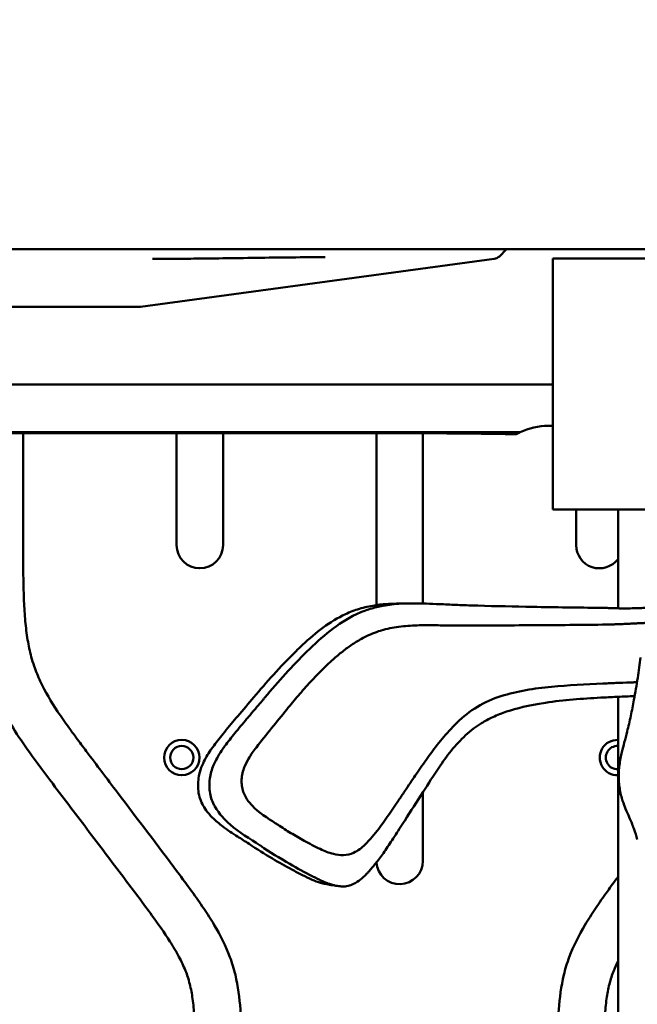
# Model space of a CAD drawing. Header units: millimetres. Extents: x 0 to 2100, y 0 to 1485.
# Tile 52 of 256: x 1217 to 1284, y 1179 to 1285. Entities that reach past the tile are written whole.
import ezdxf

# ---------------------------------------------------------------- set-up
doc = ezdxf.new("R2010")
doc.units = ezdxf.units.MM
doc.header["$LTSCALE"] = 5
doc.layers.add('Bemaßung (ISO)', color=7, linetype='Continuous', lineweight=25)
doc.layers.add('Sichtbar (ISO)', color=7, linetype='Continuous', lineweight=50)
doc.styles.add('Notiztext (DIN)', font='isocpeur.ttf')
doc.dimstyles.new('Standard (DIN)', dxfattribs={"dimscale": 5, "dimtxt": 3.5, "dimasz": 2.5, "dimexe": 2, "dimexo": 0.5, "dimgap": 0.5, "dimtad": 1, "dimrnd": 1e-08, "dimtxsty": 'Notiztext (DIN)', "dimcen": 0.09, "dimdle": 10, "dimclrd": 256, "dimclre": 256, "dimclrt": 256, "dimadec": 0, "dimazin": 0, "dimtfac": 1, "dimtmove": 0, "dimatfit": 3, "dimfxl": 1, "dimtolj": 1, "dimtzin": 0, "dimlwd": -1, "dimlwe": -1, "dimarcsym": 0})

# ---------------------------------------------------------------- blocks, each defined once
blk = doc.blocks.new('*D14')
at = {"layer": 'Bemaßung (ISO)', "transparency": 16777216}
for p, q in [((883.39, 1262.39), (883.39, 1354.98)), ((1383.21, 1262.48), (1383.21, 1354.98)), ((895.89, 1344.98), (1370.71, 1344.98))]:
    blk.add_line(p, q, dxfattribs=at)
for points in [[(895.89, 1347.06), (895.89, 1342.89), (883.39, 1344.98)], [(1370.71, 1347.06), (1370.71, 1342.89), (1383.21, 1344.98)]]:
    blk.add_solid(points, dxfattribs=at)
at = {"layer": 'Defpoints', "color": 0, "transparency": 16777216}
for p in [(1383.21, 1344.98), (883.39, 1259.89), (1383.21, 1259.98)]:
    blk.add_point(p, dxfattribs=at)
at = {"layer": 'Bemaßung (ISO)', "transparency": 16777216, "insert": (1095.24, 1370.23), "char_height": 17.5, "attachment_point": 1, "style": 'Notiztext (DIN)'}
blk.add_mtext('\\A1;(499,81)', dxfattribs=at)

msp = doc.modelspace()

# ---------------------------------------------------------------- linework, layer by layer
at = {"layer": 'Sichtbar (ISO)'}
for p, q in [((1250.707, 1260.077), (1015.707, 1260.077)), ((1263.509, 1260.077), (1250.707, 1260.077)), ((1269.726, 1260.077), (1263.509, 1260.077)), ((1268.95, 1259.313), (1269.726, 1260.077)), ((1269.726, 1260.077), (1299.871, 1260.077)), ((1268.37, 1259.029), (1230.314, 1253.877)), ((1278.707, 1259.077), (1274.707, 1259.077)), ((1274.707, 1232.077), (1274.707, 1259.077)), ((1278.707, 1259.077), (1292.508, 1259.077)), ((1185.011, 1253.877), (1230.314, 1253.877)), ((1185.011, 1245.518), (1274.707, 1245.518)), ((1274.707, 1241.077), (1274.207, 1241.077)), ((1185.011, 1240.387), (1271.175, 1240.387)), ((1210.692, 1240.276), (1259.263, 1240.276)), ((1217.707, 1240.276), (1217.707, 1228.422)), ((1234.207, 1228.246), (1234.207, 1240.276)), ((1239.207, 1240.276), (1239.207, 1228.246)), ((1255.707, 1221.784), (1255.707, 1240.276)), ((1260.707, 1240.275), (1260.707, 1221.954)), ((1274.707, 1232.077), (1278.707, 1232.077)), ((1277.207, 1228.246), (1277.207, 1232.077)), ((1278.707, 1232.077), (1292.508, 1232.077)), ((1281.707, 1232.077), (1281.707, 1221.44)), ((1255.707, 1218.887), (1255.707, 1218.887)), ((1281.707, 1211.92), (1281.707, 805.783)), ((1260.707, 1201.641), (1260.707, 1194.259))]:
    msp.add_line(p, q, dxfattribs=at)
for radius in [1.9, 1.25]:
    msp.add_circle((1234.772, 1205.382), radius, dxfattribs=at)
for centre, radius, start, end in [((1274.207, 1234.077), 7, 90.00004, 115.66561), ((1236.707, 1228.246), 2.5, 180, 0), ((1279.707, 1228.246), 2.5, 180, 323.1301), ((1281.642, 1205.382), 1.9, 88.0395, 271.9605), ((1281.642, 1205.382), 1.25, 87.01928, 272.98072), ((1258.207, 1194.259), 2.5, 183.6716, 0)]:
    msp.add_arc(centre, radius, start, end, dxfattribs=at)
for centre, major_axis, ratio, start_param, end_param in [((1268.232, 1260.02), (1.015, 0), 0.9848078, 4.8489904, 5.4977871), ((1257.635, 1239.847), (-17.672, -0.04), 0.024176, 3.876242, 4.6200644), ((1274.207, 1234.077), (-4.95, 4.95), 0.9999629, 5.9457511, 6.0145954), ((1242.414, 1202.858), (-1.788, 5.415), 0.8540325, 1.7663653, 1.8062214)]:
    msp.add_ellipse(centre, major_axis=major_axis, ratio=ratio, start_param=start_param, end_param=end_param, dxfattribs=at)
for points, knots in [([(1250.209, 1259.233), (1249.311, 1259.227), (1248.412, 1259.219), (1247.514, 1259.21), (1246.243, 1259.197), (1244.971, 1259.181), (1243.699, 1259.164), (1242.48, 1259.148), (1241.261, 1259.13), (1240.042, 1259.113), (1238.91, 1259.097), (1237.778, 1259.081), (1236.647, 1259.07), (1236.453, 1259.068), (1236.258, 1259.066), (1236.064, 1259.064), (1235.235, 1259.056), (1234.405, 1259.05), (1233.576, 1259.046), (1232.923, 1259.043), (1232.271, 1259.041), (1231.619, 1259.041)], [0, 0, 0, 0, 0.14492031, 0.14492031, 0.14492031, 0.35011161, 0.35011161, 0.35011161, 0.54687068, 0.54687068, 0.54687068, 0.72951618, 0.72951618, 0.72951618, 0.76084696, 0.76084696, 0.76084696, 0.89474425, 0.89474425, 0.89474425, 0.99999987, 0.99999987, 0.99999987, 0.99999987]), ([(1212.707, 1228.422), (1212.707, 1226.846), (1212.707, 1224.475), (1212.819, 1221.182), (1213.027, 1218.564), (1213.47, 1215.863), (1214.219, 1213.269), (1215.289, 1210.835), (1216.678, 1208.401), (1218.562, 1205.664), (1221.343, 1201.962), (1224.821, 1197.365), (1228.394, 1192.648), (1231.326, 1188.754), (1233.254, 1186.032), (1234.445, 1184.037), (1235.18, 1182.506), (1235.674, 1180.99), (1235.972, 1179.349), (1236.113, 1177.718), (1236.173, 1176.204), (1236.204, 1174.41), (1236.206, 1173.093), (1236.207, 1172.19)], [0, 0, 0, 0, 0.075046, 0.1129229, 0.1569453, 0.200099, 0.2431301, 0.2852442, 0.3264448, 0.3763269, 0.443263, 0.5467097, 0.6505088, 0.724752, 0.7785569, 0.809146, 0.8352317, 0.8592736, 0.8848531, 0.9145683, 0.9372192, 0.9570244, 1, 1, 1, 1]), ([(1217.707, 1228.422), (1217.708, 1227.145), (1217.71, 1225.076), (1217.777, 1222.286), (1217.911, 1220.103), (1218.154, 1218.097), (1218.491, 1216.487), (1218.946, 1214.996), (1219.771, 1212.968), (1221.084, 1210.778), (1222.468, 1208.809), (1223.508, 1207.389), (1225.251, 1205.062), (1228.89, 1200.243), (1232.702, 1195.235), (1235.798, 1191.073), (1237.125, 1189.185), (1238.599, 1186.89), (1239.813, 1184.518), (1240.745, 1181.436), (1241.071, 1178.827), (1241.207, 1175.55), (1241.207, 1173.525), (1241.207, 1172.19)], [0, 0, 0, 0, 0.0608257, 0.0985275, 0.1329671, 0.1649618, 0.1947283, 0.2111858, 0.2391865, 0.2987194, 0.3323121, 0.3537806, 0.3823973, 0.4706436, 0.6409893, 0.6818033, 0.7173771, 0.750735, 0.8116004, 0.8437163, 0.9035957, 0.9364005, 1, 1, 1, 1]), ([(1252.376, 1220.813), (1252.864, 1221.044), (1253.368, 1221.234), (1254.421, 1221.549), (1254.969, 1221.669), (1255.523, 1221.756)], [0.00000312, 0.00000312, 0.00000312, 0.00000312, 0.16671016, 0.16671016, 0.34067778, 0.34067778, 0.34067778, 0.34067778]), ([(1253.56, 1220.802), (1253.985, 1221.006), (1254.423, 1221.178), (1255.317, 1221.467), (1255.771, 1221.583), (1257.47, 1221.923), (1258.75, 1221.996), (1260.012, 1221.971)], [0.00007322, 0.00007322, 0.00007322, 0.00007322, 0.14562582, 0.14562582, 0.29071026, 0.29071026, 0.68290646, 0.68290646, 0.68290646, 0.68290646]), ([(1255.523, 1221.756), (1256.028, 1221.836), (1256.538, 1221.888), (1257.407, 1221.938), (1257.767, 1221.948), (1258.128, 1221.948)], [-0.34227153, -0.34227153, -0.34227153, -0.34227153, -0.18373923, -0.18373923, -0.07191104, -0.07191104, -0.07191104, -0.07191104]), ([(1258.126, 1221.948), (1258.126, 1221.948), (1258.167, 1221.949), (1258.313, 1221.953), (1258.42, 1221.956), (1258.662, 1221.963), (1258.782, 1221.966), (1259.086, 1221.972), (1259.278, 1221.975), (1259.485, 1221.975)], [0.04834907, 0.04834907, 0.04834907, 0.04834907, 0.22431608, 0.22431608, 0.34690683, 0.34690683, 0.41561309, 0.41561309, 0.49091109, 0.49091109, 0.49091109, 0.49091109]), ([(1260.012, 1221.971), (1260.479, 1221.962), (1260.946, 1221.948), (1261.922, 1221.914), (1262.431, 1221.894), (1262.939, 1221.872)], [-0.30278172, -0.30278172, -0.30278172, -0.30278172, -0.15773244, -0.15773244, -0.000001, -0.000001, -0.000001, -0.000001]), ([(1262.939, 1221.872), (1263.526, 1221.847), (1264.111, 1221.82), (1265.337, 1221.769), (1265.975, 1221.745), (1266.614, 1221.728)], [-0.38027085, -0.38027085, -0.38027085, -0.38027085, -0.19819382, -0.19819382, -0.000001, -0.000001, -0.000001, -0.000001]), ([(1266.614, 1221.728), (1268.589, 1221.674), (1270.559, 1221.632), (1274.964, 1221.554), (1277.422, 1221.521), (1279.824, 1221.489)], [-1.3526665, -1.3526665, -1.3526665, -1.3526665, -0.7462411, -0.7462411, -0.0000072, -0.0000072, -0.0000072, -0.0000072]), ([(1280.968, 1221.462), (1280.991, 1221.461), (1281.014, 1221.46), (1281.037, 1221.459), (1281.296, 1221.45), (1281.558, 1221.443), (1281.821, 1221.438), (1282.01, 1221.435), (1282.2, 1221.433), (1282.391, 1221.432), (1282.465, 1221.432), (1282.539, 1221.432), (1282.614, 1221.432), (1282.88, 1221.433), (1283.147, 1221.437), (1283.414, 1221.444), (1283.555, 1221.448), (1283.697, 1221.452), (1283.838, 1221.458), (1283.965, 1221.463), (1284.091, 1221.469), (1284.218, 1221.475), (1284.486, 1221.49), (1284.754, 1221.507), (1285.02, 1221.529), (1285.109, 1221.537), (1285.199, 1221.545), (1285.288, 1221.553), (1285.349, 1221.559), (1285.409, 1221.565), (1285.47, 1221.571)], [0.00001331, 0.00001331, 0.00001331, 0.00001331, 0.00328229, 0.00328229, 0.00328229, 0.04019776, 0.04019776, 0.04019776, 0.06677363, 0.06677363, 0.06677363, 0.07711324, 0.07711324, 0.07711324, 0.11402871, 0.11402871, 0.11402871, 0.13350011, 0.13350011, 0.13350011, 0.15094418, 0.15094418, 0.15094418, 0.18785965, 0.18785965, 0.18785965, 0.20024586, 0.20024586, 0.20024586, 0.20869662, 0.20869662, 0.20869662, 0.20869662]), ([(1242.527, 1211.869), (1243.847, 1213.435), (1245.317, 1215.122), (1247.295, 1217.055), (1247.527, 1217.278), (1249.215, 1218.852), (1250.711, 1220.025), (1252.376, 1220.813)], [0.0000432, 0.0000432, 0.0000432, 0.0000432, 0.6233518, 0.6233518, 0.7054889, 0.7054889, 1.2125386, 1.2125386, 1.2125386, 1.2125386]), ([(1243.71, 1211.832), (1244.437, 1212.696), (1245.178, 1213.557), (1246.687, 1215.221), (1247.452, 1216.02), (1249.036, 1217.573), (1249.858, 1218.328), (1251.617, 1219.704), (1252.552, 1220.32), (1253.56, 1220.802)], [-1.3680842, -1.3680842, -1.3680842, -1.3680842, -1.0235505, -1.0235505, -0.6848765, -0.6848765, -0.345045, -0.345045, -0.0000871, -0.0000871, -0.0000871, -0.0000871]), ([(1279.824, 1221.489), (1280.016, 1221.487), (1280.205, 1221.484), (1280.588, 1221.474), (1280.779, 1221.469), (1280.968, 1221.462)], [-0.11977186, -0.11977186, -0.11977186, -0.11977186, -0.05877587, -0.05877587, 0, 0, 0, 0]), ([(1261.963, 1219.615), (1261.341, 1219.631), (1260.72, 1219.626), (1260.095, 1219.605), (1260.082, 1219.604), (1260.07, 1219.604), (1260.057, 1219.603), (1259.419, 1219.58), (1258.779, 1219.541), (1258.14, 1219.458), (1258.129, 1219.457), (1258.118, 1219.455), (1258.108, 1219.454), (1257.479, 1219.371), (1256.853, 1219.246), (1256.24, 1219.062), (1256.212, 1219.054), (1256.183, 1219.045), (1256.155, 1219.036), (1255.562, 1218.854), (1254.982, 1218.616), (1254.425, 1218.33), (1254.218, 1218.224), (1254.014, 1218.112), (1253.813, 1217.993), (1253.447, 1217.777), (1253.089, 1217.542), (1252.738, 1217.293), (1252.384, 1217.041), (1252.037, 1216.776), (1251.697, 1216.494), (1251.515, 1216.344), (1251.335, 1216.19), (1251.158, 1216.03)], [0, 0, 0, 0, 0.16328266, 0.16328266, 0.16328266, 0.16666667, 0.16666667, 0.16666667, 0.33333333, 0.33333333, 0.33333333, 0.33611559, 0.33611559, 0.33611559, 0.5, 0.5, 0.5, 0.5075866, 0.5075866, 0.5075866, 0.66666667, 0.66666667, 0.66666667, 0.72567305, 0.72567305, 0.72567305, 0.83333333, 0.83333333, 0.83333333, 0.94200891, 0.94200891, 0.94200891, 0.99999739, 0.99999739, 0.99999739, 0.99999739]), ([(1264.081, 1219.598), (1263.417, 1219.6), (1262.758, 1219.608), (1262.089, 1219.614), (1262.047, 1219.614), (1262.005, 1219.615), (1261.963, 1219.615)], [0, 0, 0, 0, 0.94091621, 0.94091621, 0.94091621, 0.99999996, 0.99999996, 0.99999996, 0.99999996]), ([(1280.03, 1219.683), (1277.339, 1219.653), (1274.723, 1219.63), (1269.39, 1219.601), (1266.771, 1219.595), (1264.081, 1219.598)], [-1.6732195, -1.6732195, -1.6732195, -1.6732195, -0.8358852, -0.8358852, -0.000012, -0.000012, -0.000012, -0.000012]), ([(1280.029, 1219.695), (1280.073, 1219.695), (1280.125, 1219.696), (1280.219, 1219.697), (1280.267, 1219.698), (1280.314, 1219.699)], [0.000527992, 0.000527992, 0.000527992, 0.000527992, 0.013954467, 0.013954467, 0.02739423, 0.02739423, 0.02739423, 0.02739423]), ([(1284.918, 1219.888), (1284.803, 1219.881), (1284.689, 1219.874), (1284.576, 1219.867), (1284.432, 1219.859), (1284.291, 1219.851), (1284.152, 1219.844), (1284.039, 1219.838), (1283.928, 1219.832), (1283.819, 1219.826), (1283.646, 1219.817), (1283.479, 1219.809), (1283.32, 1219.801), (1283.255, 1219.797), (1283.191, 1219.794), (1283.129, 1219.791), (1282.913, 1219.781), (1282.713, 1219.771), (1282.524, 1219.762), (1282.514, 1219.762), (1282.504, 1219.761), (1282.495, 1219.761), (1282.317, 1219.753), (1282.151, 1219.746), (1281.994, 1219.739), (1281.885, 1219.735), (1281.78, 1219.731), (1281.678, 1219.727), (1281.625, 1219.725), (1281.573, 1219.723), (1281.521, 1219.722), (1281.372, 1219.718), (1281.229, 1219.715), (1281.093, 1219.709), (1281.015, 1219.705), (1280.94, 1219.7), (1280.865, 1219.695), (1280.809, 1219.692), (1280.752, 1219.689), (1280.696, 1219.687), (1280.567, 1219.683), (1280.44, 1219.686), (1280.315, 1219.691)], [0.7589893, 0.7589893, 0.7589893, 0.7589893, 0.77142857, 0.77142857, 0.77142857, 0.78715418, 0.78715418, 0.78715418, 0.8, 0.8, 0.8, 0.82031888, 0.82031888, 0.82031888, 0.82857143, 0.82857143, 0.82857143, 0.85714286, 0.85714286, 0.85714286, 0.85865342, 0.85865342, 0.85865342, 0.88571429, 0.88571429, 0.88571429, 0.90446828, 0.90446828, 0.90446828, 0.91428571, 0.91428571, 0.91428571, 0.94285714, 0.94285714, 0.94285714, 0.95904548, 0.95904548, 0.95904548, 0.97142857, 0.97142857, 0.97142857, 1, 1, 1, 1]), ([(1251.156, 1216.032), (1250.254, 1215.248), (1249.372, 1214.346), (1248.172, 1213.042), (1247.745, 1212.559), (1246.901, 1211.572), (1246.485, 1211.071), (1246.076, 1210.567)], [-0.74838067, -0.74838067, -0.74838067, -0.74838067, -0.40188223, -0.40188223, -0.20171949, -0.20171949, -0.00022497, -0.00022497, -0.00022497, -0.00022497]), ([(1284.144, 1216.14), (1284.051, 1215.467), (1283.943, 1214.707), (1283.708, 1213.183), (1283.573, 1212.372), (1283.32, 1211.015), (1283.207, 1210.445), (1282.96, 1209.301), (1282.828, 1208.738), (1282.687, 1208.173)], [-1.0874451, -1.0874451, -1.0874451, -1.0874451, -0.7703854, -0.7703854, -0.4526559, -0.4526559, -0.2277705, -0.2277705, -0.0000058, -0.0000058, -0.0000058, -0.0000058]), ([(1269.112, 1211.991), (1270.883, 1212.535), (1272.702, 1212.822), (1276.377, 1213.175), (1278.231, 1213.242), (1280.064, 1213.345)], [-1.1423189, -1.1423189, -1.1423189, -1.1423189, -0.5703214, -0.5703214, -0.0001116, -0.0001116, -0.0001116, -0.0001116]), ([(1280.303, 1213.358), (1280.263, 1213.356), (1280.224, 1213.354), (1280.144, 1213.351), (1280.104, 1213.349), (1280.064, 1213.347)], [0.000006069, 0.000006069, 0.000006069, 0.000006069, 0.012405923, 0.012405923, 0.02485023, 0.02485023, 0.02485023, 0.02485023]), ([(1280.303, 1213.358), (1280.567, 1213.368), (1280.829, 1213.382), (1281.361, 1213.402), (1281.62, 1213.41), (1282.363, 1213.435), (1282.851, 1213.453), (1283.478, 1213.481), (1283.616, 1213.488), (1283.755, 1213.495)], [0.0000031, 0.0000031, 0.0000031, 0.0000031, 0.0821187, 0.0821187, 0.15873707, 0.15873707, 0.30049209, 0.30049209, 0.34075157, 0.34075157, 0.34075157, 0.34075157]), ([(1264.374, 1209.133), (1265.044, 1209.79), (1265.785, 1210.368), (1267.378, 1211.334), (1268.227, 1211.719), (1269.112, 1211.991)], [-0.57356346, -0.57356346, -0.57356346, -0.57356346, -0.28687129, -0.28687129, -0.00006255, -0.00006255, -0.00006255, -0.00006255]), ([(1283.501, 1211.991), (1283.416, 1211.988), (1283.332, 1211.985), (1282.673, 1211.961), (1282.094, 1211.937), (1280.967, 1211.887), (1280.386, 1211.86), (1279.844, 1211.832)], [-0.35638559, -0.35638559, -0.35638559, -0.35638559, -0.33214702, -0.33214702, -0.16690138, -0.16690138, -0.00006228, -0.00006228, -0.00006228, -0.00006228]), ([(1239.386, 1208.141), (1239.854, 1208.715), (1240.331, 1209.284), (1241.383, 1210.525), (1241.954, 1211.19), (1242.527, 1211.869)], [0.000001, 0.000001, 0.000001, 0.000001, 0.22487873, 0.22487873, 0.49062251, 0.49062251, 0.49062251, 0.49062251]), ([(1239.421, 1206.638), (1239.581, 1206.851), (1239.75, 1207.071), (1239.928, 1207.298), (1240.105, 1207.526), (1240.292, 1207.76), (1240.488, 1208.003), (1240.684, 1208.246), (1240.89, 1208.498), (1241.106, 1208.758), (1241.322, 1209.019), (1241.549, 1209.289), (1241.786, 1209.569), (1242.023, 1209.849), (1242.27, 1210.139), (1242.529, 1210.442), (1242.787, 1210.745), (1243.058, 1211.061), (1243.337, 1211.391)], [0, 0, 0, 0, 0.1666667, 0.1666667, 0.1666667, 0.3333333, 0.3333333, 0.3333333, 0.5, 0.5, 0.5, 0.6666667, 0.6666667, 0.6666667, 0.8333333, 0.8333333, 0.8333333, 1, 1, 1, 1]), ([(1243.337, 1211.391), (1243.4, 1211.464), (1243.462, 1211.537), (1243.586, 1211.684), (1243.648, 1211.758), (1243.71, 1211.832)], [-0.058588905, -0.058588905, -0.058588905, -0.058588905, -0.029295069, -0.029295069, -0.000000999, -0.000000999, -0.000000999, -0.000000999]), ([(1279.843, 1211.832), (1277.883, 1211.729), (1275.863, 1211.58), (1272.074, 1211.008), (1270.765, 1210.68), (1269.725, 1210.328)], [0.0000626, 0.0000626, 0.0000626, 0.0000626, 0.6032692, 0.6032692, 1.1655597, 1.1655597, 1.1655597, 1.1655597]), ([(1246.076, 1210.567), (1245.528, 1209.894), (1244.992, 1209.244), (1243.864, 1207.849), (1243.325, 1207.17), (1242.797, 1206.481)], [0.00022485, 0.00022485, 0.00022485, 0.00022485, 0.26994523, 0.26994523, 0.5269069, 0.5269069, 0.5269069, 0.5269069]), ([(1269.725, 1210.328), (1269.214, 1210.155), (1268.712, 1209.956), (1267.81, 1209.534), (1267.407, 1209.319), (1267.017, 1209.079)], [0.000001, 0.000001, 0.000001, 0.000001, 0.16779729, 0.16779729, 0.30941806, 0.30941806, 0.30941806, 0.30941806]), ([(1259.058, 1202.215), (1259.504, 1202.879), (1259.778, 1203.283), (1260.53, 1204.37), (1261.002, 1205.044), (1262.303, 1206.843), (1263.202, 1207.985), (1264.374, 1209.133)], [-0.95177316, -0.95177316, -0.95177316, -0.95177316, -0.72055263, -0.72055263, -0.50108042, -0.50108042, -0.00007571, -0.00007571, -0.00007571, -0.00007571]), ([(1267.017, 1209.079), (1266.725, 1208.9), (1266.443, 1208.706), (1265.874, 1208.274), (1265.59, 1208.036), (1265.316, 1207.784)], [0.000001, 0.000001, 0.000001, 0.000001, 0.10588527, 0.10588527, 0.21983558, 0.21983558, 0.21983558, 0.21983558]), ([(1238.241, 1206.685), (1238.418, 1206.921), (1238.599, 1207.155), (1238.98, 1207.64), (1239.182, 1207.89), (1239.386, 1208.141)], [0.000001, 0.000001, 0.000001, 0.000001, 0.08979473, 0.08979473, 0.18741864, 0.18741864, 0.18741864, 0.18741864]), ([(1265.316, 1207.784), (1264.76, 1207.274), (1264.248, 1206.713), (1263.289, 1205.531), (1262.839, 1204.904), (1262.414, 1204.268)], [0.000001, 0.000001, 0.000001, 0.000001, 0.23117739, 0.23117739, 0.46361605, 0.46361605, 0.46361605, 0.46361605]), ([(1282.687, 1208.173), (1282.589, 1207.782), (1282.486, 1207.395), (1282.295, 1206.662), (1282.208, 1206.324), (1282.125, 1205.976)], [0.00002148, 0.00002148, 0.00002148, 0.00002148, 0.15753894, 0.15753894, 0.28881402, 0.28881402, 0.28881402, 0.28881402]), ([(1237.357, 1205.346), (1237.473, 1205.554), (1237.605, 1205.771), (1237.752, 1205.995), (1237.9, 1206.218), (1238.063, 1206.449), (1238.241, 1206.685)], [0, 0, 0, 0, 0.5, 0.5, 0.5, 1, 1, 1, 1]), ([(1237.824, 1203.325), (1237.867, 1203.566), (1237.926, 1203.801), (1238.073, 1204.266), (1238.16, 1204.493), (1238.508, 1205.278), (1238.83, 1205.809), (1239.181, 1206.308)], [0.000001, 0.000001, 0.000001, 0.000001, 0.07357727, 0.07357727, 0.14673073, 0.14673073, 0.33243834, 0.33243834, 0.33243834, 0.33243834]), ([(1239.181, 1206.308), (1239.219, 1206.363), (1239.259, 1206.417), (1239.299, 1206.472), (1239.339, 1206.527), (1239.38, 1206.583), (1239.421, 1206.638)], [0, 0, 0, 0, 0.5, 0.5, 0.5, 1, 1, 1, 1]), ([(1242.797, 1206.481), (1242.497, 1206.091), (1242.209, 1205.687), (1241.767, 1204.927), (1241.598, 1204.584), (1241.463, 1204.22)], [-0.27257286, -0.27257286, -0.27257286, -0.27257286, -0.11792904, -0.11792904, -0.00000092, -0.00000092, -0.00000092, -0.00000092]), ([(1282.125, 1205.976), (1282.022, 1205.549), (1281.927, 1205.089), (1281.813, 1204.211), (1281.783, 1203.808), (1281.781, 1203.386)], [-0.29063474, -0.29063474, -0.29063474, -0.29063474, -0.1277008, -0.1277008, -0.00000098, -0.00000098, -0.00000098, -0.00000098]), ([(1236.532, 1201.994), (1236.492, 1202.521), (1236.539, 1203.058), (1236.814, 1204.26), (1237.079, 1204.848), (1237.357, 1205.346)], [-0.3014914, -0.3014914, -0.3014914, -0.3014914, -0.17234441, -0.17234441, -0.000001, -0.000001, -0.000001, -0.000001]), ([(1241.463, 1204.22), (1241.381, 1204.001), (1241.318, 1203.773), (1241.233, 1203.307), (1241.211, 1203.07), (1241.209, 1202.614), (1241.227, 1202.395), (1241.303, 1201.967), (1241.362, 1201.759), (1241.441, 1201.561)], [-0.27412264, -0.27412264, -0.27412264, -0.27412264, -0.20303537, -0.20303537, -0.1319324, -0.1319324, -0.06611173, -0.06611173, -0.00000356, -0.00000356, -0.00000356, -0.00000356]), ([(1262.414, 1204.268), (1261.861, 1203.439), (1261.314, 1202.592), (1260.073, 1200.648), (1259.421, 1199.614), (1258.754, 1198.584)], [-0.69316611, -0.69316611, -0.69316611, -0.69316611, -0.37203527, -0.37203527, -0.000001, -0.000001, -0.000001, -0.000001]), ([(1238.226, 1200.308), (1237.994, 1200.746), (1237.849, 1201.222), (1237.71, 1202.248), (1237.729, 1202.795), (1237.824, 1203.325)], [0.000001, 0.000001, 0.000001, 0.000001, 0.14934032, 0.14934032, 0.31101407, 0.31101407, 0.31101407, 0.31101407]), ([(1281.781, 1203.386), (1281.78, 1203.16), (1281.789, 1202.933), (1281.826, 1202.482), (1281.853, 1202.261), (1281.925, 1201.801), (1281.973, 1201.565), (1282.081, 1201.121), (1282.142, 1200.913), (1282.206, 1200.724)], [-0.29209315, -0.29209315, -0.29209315, -0.29209315, -0.22377884, -0.22377884, -0.155943, -0.155943, -0.07801026, -0.07801026, -0.00001213, -0.00001213, -0.00001213, -0.00001213]), ([(1236.986, 1200.378), (1236.859, 1200.618), (1236.759, 1200.872), (1236.604, 1201.416), (1236.554, 1201.703), (1236.532, 1201.994)], [-0.16994663, -0.16994663, -0.16994663, -0.16994663, -0.08751705, -0.08751705, -0.000001, -0.000001, -0.000001, -0.000001]), ([(1241.441, 1201.561), (1241.568, 1201.248), (1241.733, 1200.963), (1242.12, 1200.436), (1242.34, 1200.194), (1243.382, 1199.198), (1244.368, 1198.638), (1245.132, 1198.136)], [-0.46049709, -0.46049709, -0.46049709, -0.46049709, -0.37559908, -0.37559908, -0.29150932, -0.29150932, -0.00020588, -0.00020588, -0.00020588, -0.00020588]), ([(1257.766, 1200.294), (1257.983, 1200.612), (1258.2, 1200.935), (1258.629, 1201.575), (1258.844, 1201.897), (1259.058, 1202.215)], [-0.23161185, -0.23161185, -0.23161185, -0.23161185, -0.11639715, -0.11639715, -0.00002137, -0.00002137, -0.00002137, -0.00002137]), ([(1238.041, 1198.949), (1237.811, 1199.184), (1237.598, 1199.434), (1237.25, 1199.916), (1237.11, 1200.142), (1236.986, 1200.378)], [0.00000238, 0.00000238, 0.00000238, 0.00000238, 0.09976938, 0.09976938, 0.18058282, 0.18058282, 0.18058282, 0.18058282]), ([(1282.206, 1200.724), (1282.312, 1200.413), (1282.42, 1200.13), (1282.664, 1199.535), (1282.795, 1199.244), (1282.921, 1198.961)], [0.00001275, 0.00001275, 0.00001275, 0.00001275, 0.1282621, 0.1282621, 0.29197611, 0.29197611, 0.29197611, 0.29197611]), ([(1243.192, 1195.932), (1242.098, 1196.665), (1240.948, 1197.335), (1239.405, 1198.669), (1238.803, 1199.295), (1238.335, 1200.11)], [0.000001, 0.000001, 0.000001, 0.000001, 0.40543598, 0.40543598, 0.63662741, 0.63662741, 0.63662741, 0.63662741]), ([(1254.492, 1196.023), (1255.016, 1196.555), (1255.501, 1197.136), (1256.589, 1198.559), (1257.181, 1199.437), (1257.766, 1200.294)], [-0.54139423, -0.54139423, -0.54139423, -0.54139423, -0.3148245, -0.3148245, -0.00003599, -0.00003599, -0.00003599, -0.00003599]), ([(1240.771, 1196.886), (1240.236, 1197.224), (1239.698, 1197.573), (1238.786, 1198.258), (1238.398, 1198.585), (1238.041, 1198.949)], [-0.35017295, -0.35017295, -0.35017295, -0.35017295, -0.1548659, -0.1548659, -0.00000238, -0.00000238, -0.00000238, -0.00000238]), ([(1258.754, 1198.584), (1258.711, 1198.519), (1258.669, 1198.453), (1258.584, 1198.322), (1258.542, 1198.256), (1258.499, 1198.19)], [0.000001, 0.000001, 0.000001, 0.000001, 0.023709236, 0.023709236, 0.047417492, 0.047417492, 0.047417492, 0.047417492]), ([(1282.921, 1198.961), (1283.104, 1198.55), (1283.266, 1198.135), (1283.548, 1197.33), (1283.674, 1196.928), (1283.784, 1196.555)], [0.00002919, 0.00002919, 0.00002919, 0.00002919, 0.24201777, 0.24201777, 0.48443032, 0.48443032, 0.48443032, 0.48443032]), ([(1245.132, 1198.136), (1245.583, 1197.841), (1246.042, 1197.548), (1246.971, 1196.981), (1247.444, 1196.702), (1247.923, 1196.437)], [0.00020627, 0.00020627, 0.00020627, 0.00020627, 0.17197006, 0.17197006, 0.34371012, 0.34371012, 0.34371012, 0.34371012]), ([(1258.499, 1198.19), (1258.299, 1197.879), (1258.107, 1197.58), (1257.925, 1197.297), (1257.743, 1197.014), (1257.57, 1196.747), (1257.403, 1196.492), (1257.236, 1196.237), (1257.075, 1195.995), (1256.918, 1195.765), (1256.762, 1195.535), (1256.611, 1195.316), (1256.463, 1195.109), (1256.316, 1194.901), (1256.172, 1194.705), (1256.032, 1194.518), (1255.892, 1194.331), (1255.756, 1194.154), (1255.623, 1193.986), (1255.49, 1193.818), (1255.36, 1193.66), (1255.233, 1193.51), (1255.107, 1193.359), (1254.983, 1193.218), (1254.863, 1193.084)], [0, 0, 0, 0, 0.125, 0.125, 0.125, 0.25, 0.25, 0.25, 0.375, 0.375, 0.375, 0.5, 0.5, 0.5, 0.625, 0.625, 0.625, 0.75, 0.75, 0.75, 0.875, 0.875, 0.875, 1, 1, 1, 1]), ([(1242.013, 1196.093), (1241.801, 1196.233), (1241.587, 1196.37), (1241.172, 1196.633), (1240.972, 1196.758), (1240.771, 1196.886)], [-0.15202157, -0.15202157, -0.15202157, -0.15202157, -0.07345975, -0.07345975, -0.00000236, -0.00000236, -0.00000236, -0.00000236]), ([(1246.612, 1193.336), (1245.912, 1193.712), (1245.219, 1194.104), (1243.683, 1195.016), (1242.84, 1195.545), (1242.013, 1196.093)], [0.00000131, 0.00000131, 0.00000131, 0.00000131, 0.2449352, 0.2449352, 0.54965963, 0.54965963, 0.54965963, 0.54965963]), ([(1247.923, 1196.437), (1248.212, 1196.277), (1248.503, 1196.121), (1249.081, 1195.824), (1249.368, 1195.683), (1249.658, 1195.547)], [-0.20320333, -0.20320333, -0.20320333, -0.20320333, -0.09985231, -0.09985231, -0.00018481, -0.00018481, -0.00018481, -0.00018481]), ([(1243.229, 1195.907), (1243.223, 1195.911), (1243.217, 1195.915), (1243.204, 1195.923), (1243.198, 1195.928), (1243.192, 1195.932)], [-0.0046566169, -0.0046566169, -0.0046566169, -0.0046566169, -0.0023288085, -0.0023288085, -0.000001, -0.000001, -0.000001, -0.000001]), ([(1248.811, 1192.619), (1247.997, 1193.035), (1247.192, 1193.474), (1245.323, 1194.554), (1244.258, 1195.218), (1243.229, 1195.907)], [-0.66135588, -0.66135588, -0.66135588, -0.66135588, -0.38116045, -0.38116045, -0.000001, -0.000001, -0.000001, -0.000001]), ([(1249.658, 1195.547), (1250.119, 1195.332), (1250.591, 1195.14), (1251.445, 1194.932), (1251.807, 1194.886), (1252.178, 1194.893)], [-0.27340157, -0.27340157, -0.27340157, -0.27340157, -0.11530818, -0.11530818, -0.00002276, -0.00002276, -0.00002276, -0.00002276]), ([(1252.178, 1194.893), (1252.553, 1194.9), (1252.918, 1194.991), (1253.721, 1195.35), (1254.137, 1195.662), (1254.492, 1196.023)], [-0.27150364, -0.27150364, -0.27150364, -0.27150364, -0.15471354, -0.15471354, -0.0000886, -0.0000886, -0.0000886, -0.0000886]), ([(1247.743, 1192.744), (1247.56, 1192.837), (1247.378, 1192.931), (1247.001, 1193.128), (1246.806, 1193.231), (1246.612, 1193.336)], [0.00000238, 0.00000238, 0.00000238, 0.00000238, 0.0632322, 0.0632322, 0.13144118, 0.13144118, 0.13144118, 0.13144118]), ([(1254.863, 1193.084), (1254.829, 1193.046), (1254.796, 1193.009), (1254.762, 1192.973), (1254.728, 1192.936), (1254.695, 1192.901), (1254.662, 1192.866)], [0, 0, 0, 0, 0.5, 0.5, 0.5, 1, 1, 1, 1]), ([(1249.7, 1191.904), (1249.39, 1191.994), (1249.087, 1192.11), (1248.435, 1192.395), (1248.084, 1192.572), (1247.743, 1192.744)], [-0.2164775, -0.2164775, -0.2164775, -0.2164775, -0.11775232, -0.11775232, -0.00000238, -0.00000238, -0.00000238, -0.00000238]), ([(1248.917, 1192.565), (1248.899, 1192.574), (1248.882, 1192.583), (1248.846, 1192.601), (1248.828, 1192.61), (1248.811, 1192.619)], [-0.012300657, -0.012300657, -0.012300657, -0.012300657, -0.006149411, -0.006149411, -0.000001, -0.000001, -0.000001, -0.000001]), ([(1251.837, 1191.528), (1251.735, 1191.537), (1251.628, 1191.55), (1251.516, 1191.568), (1251.403, 1191.586), (1251.286, 1191.609), (1251.163, 1191.638), (1251.04, 1191.667), (1250.911, 1191.703), (1250.776, 1191.745), (1250.642, 1191.788), (1250.503, 1191.837), (1250.359, 1191.893), (1250.214, 1191.949), (1250.065, 1192.011), (1249.91, 1192.081), (1249.756, 1192.15), (1249.596, 1192.226), (1249.431, 1192.307), (1249.265, 1192.388), (1249.094, 1192.475), (1248.917, 1192.565)], [0, 0, 0, 0, 0.1428571, 0.1428571, 0.1428571, 0.2857143, 0.2857143, 0.2857143, 0.4285714, 0.4285714, 0.4285714, 0.5714286, 0.5714286, 0.5714286, 0.7142857, 0.7142857, 0.7142857, 0.8571429, 0.8571429, 0.8571429, 1, 1, 1, 1]), ([(1254.662, 1192.866), (1254.249, 1192.435), (1253.77, 1192.03), (1253.049, 1191.691), (1252.856, 1191.621), (1252.454, 1191.53), (1252.249, 1191.509), (1252.041, 1191.516)], [0.000001, 0.000001, 0.000001, 0.000001, 0.18221566, 0.18221566, 0.24558483, 0.24558483, 0.31010002, 0.31010002, 0.31010002, 0.31010002]), ([(1275.207, 1172.19), (1275.207, 1173.525), (1275.207, 1175.55), (1275.342, 1178.827), (1275.668, 1181.436), (1276.601, 1184.518), (1277.815, 1186.89), (1279.289, 1189.185), (1280.494, 1190.899), (1281.321, 1192.02), (1281.707, 1192.538)], [0, 0, 0, 0, 0.06359954, 0.09640429, 0.15628374, 0.18839964, 0.24926502, 0.28262286, 0.31819671, 0.34890667, 0.34890667, 0.34890667, 0.34890667]), ([(1252.041, 1191.516), (1252.007, 1191.517), (1251.973, 1191.519), (1251.905, 1191.523), (1251.871, 1191.525), (1251.837, 1191.528)], [0.000001, 0.000001, 0.000001, 0.000001, 0.010569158, 0.010569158, 0.021137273, 0.021137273, 0.021137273, 0.021137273]), ([(1280.207, 1172.19), (1280.207, 1173.093), (1280.21, 1174.41), (1280.241, 1176.204), (1280.301, 1177.718), (1280.441, 1179.349), (1280.74, 1180.99), (1281.179, 1182.339), (1281.541, 1183.138), (1281.707, 1183.472)], [0, 0, 0, 0, 0.04297559, 0.06278076, 0.0854317, 0.11514694, 0.14072638, 0.16476834, 0.1825006, 0.1825006, 0.1825006, 0.1825006])]:
    msp.add_open_spline(points, degree=3, knots=knots, dxfattribs=at)
for points in [[(1250.227, 1191.782), (1250.049, 1191.812), (1249.874, 1191.854), (1249.7, 1191.904)], [(1251.669, 1191.546), (1251.017, 1191.627), (1250.59, 1191.718), (1250.227, 1191.782)]]:
    msp.add_open_spline(points, degree=3, dxfattribs=at)

# ---------------------------------------------------------------- dimensions: what is measured, and where the dimension line sits
at = {"layer": 'Bemaßung (ISO)'}
dim = msp.add_linear_dim(base=(1383.207, 1344.977), p1=(883.394, 1259.89), p2=(1383.207, 1259.977), text='(<>)', dimstyle='Standard (DIN)', override={"dimgap": 0.5, "dimdec": 2, "dimtol": 0, "dimlim": 0, "dimtp": 0, "dimtm": 0, "dimtdec": 2, "dimtofl": 0, "dimatfit": 1}, dxfattribs=at)
dim.commit()
dim.dimension.update_dxf_attribs({"geometry": '*D14', "text_midpoint": (1133.3, 1344.977), "dimtype": 160})

doc.saveas('drawing.dxf')
